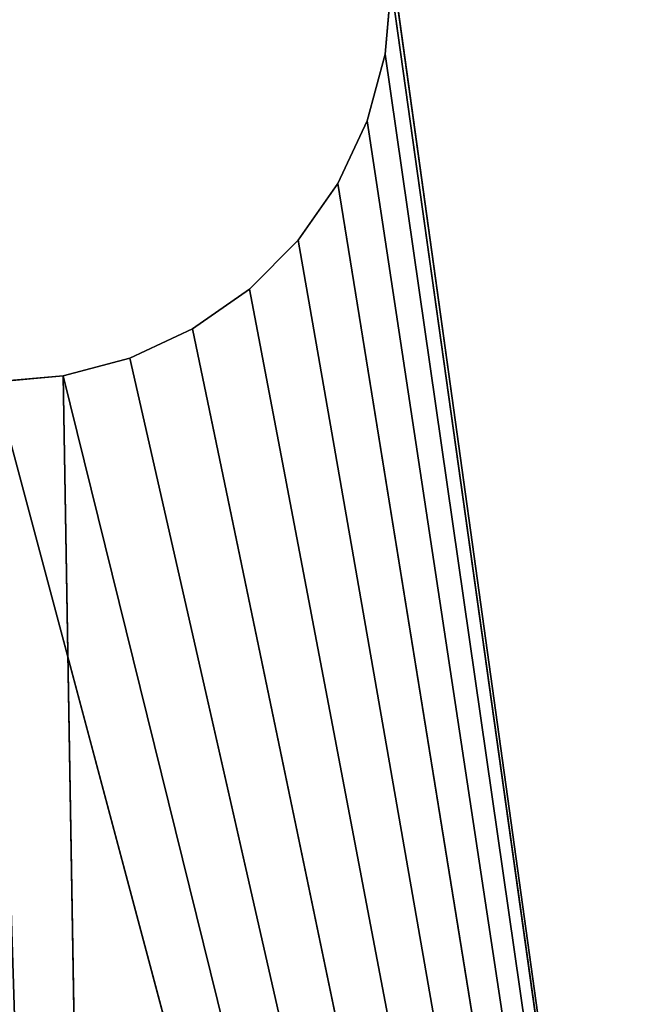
# Model space of a CAD drawing. Extents: x 2 to 332, y 2 to 332.
# Tile 22 of 256: x 9.81 to 13.76, y 36.3 to 42.5. Entities that reach past the tile are written whole.
import ezdxf

# ---------------------------------------------------------------- set-up
doc = ezdxf.new("R2010")
doc.units = 0
doc.header["$LTSCALE"] = 2.54
doc.layers.get('0').update_dxf_attribs({"color": 13, "linetype": 'CONTINUOUS'})

# ---------------------------------------------------------------- blocks, each defined once
blk = doc.blocks.new('P__KA_WN_KOWA_CAVELLA_30X3')
at = {"color": 0}
for p, q in [((15.65, 17.7207, 110.0143), (12.112, 43.1548, 110.0143)), ((15.65, 17.7207, 110.0143), (12.112, 43.1548, 110.0143)), ((12.112, 42.2866, 109.0143), (12.15, 42.7207, 109.0143)), ((12.15, 42.7207, 110.0143), (12.112, 42.2866, 110.0143)), ((12.15, 42.7207, 109.0143), (12.112, 42.2866, 110.0143)), ((12.15, 42.7207, 110.0143), (12.112, 42.2866, 110.0143)), ((12.15, 42.7207, 109.0143), (12.112, 42.2866, 110.0143)), ((12.112, 42.2866, 109.0143), (12.15, 42.7207, 109.0143)), ((12.15, 42.7207, 109.0143), (15.65, 17.7207, 109.0143)), ((12.15, 42.7207, 109.0143), (15.65, 17.7207, 109.0143)), ((12.15, 42.7207, 110.0143), (15.65, 17.7207, 110.0143)), ((12.15, 42.7207, 110.0143), (15.65, 17.7207, 110.0143)), ((11.9992, 41.8657, 109.0143), (12.112, 42.2866, 109.0143)), ((12.112, 42.2866, 110.0143), (11.9992, 41.8657, 110.0143)), ((12.112, 42.2866, 109.0143), (11.9992, 41.8657, 110.0143)), ((12.112, 42.2866, 110.0143), (11.9992, 41.8657, 110.0143)), ((12.112, 42.2866, 109.0143), (11.9992, 41.8657, 110.0143)), ((11.9992, 41.8657, 109.0143), (12.112, 42.2866, 109.0143)), ((12.112, 42.2866, 109.0143), (15.65, 17.7207, 109.0143)), ((12.112, 42.2866, 109.0143), (15.65, 17.7207, 109.0143)), ((12.112, 42.2866, 110.0143), (15.65, 17.7207, 110.0143)), ((12.112, 42.2866, 110.0143), (15.65, 17.7207, 110.0143)), ((12.112, 42.2866, 109.0143), (12.112, 42.2866, 110.0143)), ((12.112, 42.2866, 109.0143), (12.112, 42.2866, 110.0143)), ((11.8151, 41.4707, 109.0143), (11.9992, 41.8657, 109.0143)), ((11.9992, 41.8657, 110.0143), (11.8151, 41.4707, 110.0143)), ((11.9992, 41.8657, 109.0143), (11.8151, 41.4707, 110.0143)), ((11.9992, 41.8657, 110.0143), (11.8151, 41.4707, 110.0143)), ((11.9992, 41.8657, 109.0143), (11.8151, 41.4707, 110.0143)), ((11.8151, 41.4707, 109.0143), (11.9992, 41.8657, 109.0143)), ((11.9992, 41.8657, 109.0143), (15.65, 17.7207, 109.0143)), ((11.9992, 41.8657, 109.0143), (15.65, 17.7207, 109.0143)), ((11.9992, 41.8657, 110.0143), (15.65, 17.7207, 110.0143)), ((11.9992, 41.8657, 110.0143), (15.65, 17.7207, 110.0143)), ((11.9992, 41.8657, 109.0143), (11.9992, 41.8657, 110.0143)), ((11.9992, 41.8657, 109.0143), (11.9992, 41.8657, 110.0143)), ((11.5651, 41.1137, 109.0143), (11.8151, 41.4707, 109.0143)), ((11.8151, 41.4707, 110.0143), (11.5651, 41.1137, 110.0143)), ((11.8151, 41.4707, 109.0143), (11.5651, 41.1137, 110.0143)), ((11.8151, 41.4707, 110.0143), (11.5651, 41.1137, 110.0143)), ((11.8151, 41.4707, 109.0143), (11.5651, 41.1137, 110.0143)), ((11.5651, 41.1137, 109.0143), (11.8151, 41.4707, 109.0143)), ((11.8151, 41.4707, 109.0143), (15.65, 17.7207, 109.0143)), ((11.8151, 41.4707, 109.0143), (15.65, 17.7207, 109.0143)), ((15.65, 17.7207, 110.0143), (11.8151, 41.4707, 110.0143)), ((15.65, 17.7207, 110.0143), (11.8151, 41.4707, 110.0143)), ((11.8151, 41.4707, 109.0143), (11.8151, 41.4707, 110.0143)), ((11.8151, 41.4707, 109.0143), (11.8151, 41.4707, 110.0143)), ((11.257, 40.8056, 109.0143), (11.5651, 41.1137, 109.0143)), ((11.5651, 41.1137, 110.0143), (11.257, 40.8056, 110.0143)), ((11.5651, 41.1137, 109.0143), (11.257, 40.8056, 110.0143)), ((11.5651, 41.1137, 110.0143), (11.257, 40.8056, 110.0143)), ((11.5651, 41.1137, 109.0143), (11.257, 40.8056, 110.0143)), ((11.257, 40.8056, 109.0143), (11.5651, 41.1137, 109.0143)), ((11.5651, 41.1137, 109.0143), (15.65, 17.7207, 109.0143)), ((11.5651, 41.1137, 109.0143), (15.65, 17.7207, 109.0143)), ((11.5651, 41.1137, 110.0143), (15.65, 17.7207, 110.0143)), ((11.5651, 41.1137, 110.0143), (15.65, 17.7207, 110.0143)), ((11.5651, 41.1137, 109.0143), (11.5651, 41.1137, 110.0143)), ((11.5651, 41.1137, 109.0143), (11.5651, 41.1137, 110.0143)), ((10.9, 40.5556, 109.0143), (11.257, 40.8056, 109.0143)), ((11.257, 40.8056, 110.0143), (10.9, 40.5556, 110.0143)), ((11.257, 40.8056, 109.0143), (10.9, 40.5556, 110.0143)), ((11.257, 40.8056, 110.0143), (10.9, 40.5556, 110.0143)), ((11.257, 40.8056, 109.0143), (10.9, 40.5556, 110.0143)), ((10.9, 40.5556, 109.0143), (11.257, 40.8056, 109.0143)), ((11.257, 40.8056, 109.0143), (15.65, 17.7207, 109.0143)), ((11.257, 40.8056, 109.0143), (15.65, 17.7207, 109.0143)), ((11.257, 40.8056, 110.0143), (15.65, 17.7207, 110.0143)), ((11.257, 40.8056, 110.0143), (15.65, 17.7207, 110.0143)), ((11.257, 40.8056, 109.0143), (11.257, 40.8056, 110.0143)), ((11.257, 40.8056, 109.0143), (11.257, 40.8056, 110.0143)), ((10.5051, 40.3715, 109.0143), (10.9, 40.5556, 109.0143)), ((10.9, 40.5556, 110.0143), (10.5051, 40.3715, 110.0143)), ((10.9, 40.5556, 109.0143), (10.5051, 40.3715, 110.0143)), ((10.9, 40.5556, 110.0143), (10.5051, 40.3715, 110.0143)), ((10.9, 40.5556, 109.0143), (10.5051, 40.3715, 110.0143)), ((10.5051, 40.3715, 109.0143), (10.9, 40.5556, 109.0143)), ((10.9, 40.5556, 109.0143), (15.65, 17.7207, 109.0143)), ((10.9, 40.5556, 109.0143), (15.65, 17.7207, 109.0143)), ((10.9, 40.5556, 110.0143), (15.65, 17.7207, 110.0143)), ((10.9, 40.5556, 110.0143), (15.65, 17.7207, 110.0143)), ((10.9, 40.5556, 109.0143), (10.9, 40.5556, 110.0143)), ((10.9, 40.5556, 109.0143), (10.9, 40.5556, 110.0143)), ((10.0841, 40.2587, 109.0143), (10.5051, 40.3715, 109.0143)), ((10.5051, 40.3715, 110.0143), (10.0841, 40.2587, 110.0143)), ((10.5051, 40.3715, 109.0143), (10.0841, 40.2587, 110.0143)), ((10.5051, 40.3715, 110.0143), (10.0841, 40.2587, 110.0143)), ((10.5051, 40.3715, 109.0143), (10.0841, 40.2587, 110.0143)), ((10.0841, 40.2587, 109.0143), (10.5051, 40.3715, 109.0143)), ((15.65, 17.7207, 109.0143), (10.5051, 40.3715, 109.0143)), ((15.65, 17.7207, 109.0143), (10.5051, 40.3715, 109.0143)), ((10.5051, 40.3715, 110.0143), (15.65, 17.7207, 110.0143)), ((10.5051, 40.3715, 110.0143), (15.65, 17.7207, 110.0143)), ((10.5051, 40.3715, 109.0143), (10.5051, 40.3715, 110.0143)), ((10.5051, 40.3715, 109.0143), (10.5051, 40.3715, 110.0143)), ((9.65, 40.2207, 109.0143), (10.0841, 40.2587, 109.0143)), ((10.0841, 40.2587, 110.0143), (9.65, 40.2207, 110.0143)), ((10.0841, 40.2587, 109.0143), (9.65, 40.2207, 110.0143)), ((10.0841, 40.2587, 110.0143), (9.65, 40.2207, 110.0143)), ((10.0841, 40.2587, 109.0143), (9.65, 40.2207, 110.0143)), ((9.65, 40.2207, 109.0143), (10.0841, 40.2587, 109.0143)), ((9.65, 40.2207, 109.0143), (15.65, 17.7207, 109.0143)), ((9.65, 40.2207, 109.0143), (15.65, 17.7207, 109.0143)), ((10.0841, 40.2587, 109.0143), (15.65, 17.7207, 109.0143)), ((10.0841, 40.2587, 109.0143), (15.65, 17.7207, 109.0143)), ((10.0841, 40.2587, 110.0143), (15.65, 17.7207, 110.0143)), ((10.0841, 40.2587, 110.0143), (15.65, 17.7207, 110.0143)), ((10.0841, 40.2587, 110.0143), (10.5793, 10.7914, 110.0143)), ((10.0841, 40.2587, 110.0143), (10.5793, 10.7914, 110.0143)), ((10.0841, 40.2587, 109.0143), (10.0841, 40.2587, 110.0143)), ((10.0841, 40.2587, 109.0143), (10.0841, 40.2587, 110.0143))]:
    blk.add_line(p, q, dxfattribs=at)
mesh = blk.add_polyface(dxfattribs=at)
corners = [(17.15, 18.15, 113.0143), (1.65, 326.65, 113.0143), (1.65, 6.65, 113.0143)]
mesh.append_faces([[corners[k] for k in face] for face in [(0, 1, 2)]], dxfattribs={"color": 0})
mesh = blk.add_polyface(dxfattribs=at)
corners = [(17.15, 315.15, 113.0143), (1.65, 326.65, 113.0143), (17.15, 18.15, 113.0143)]
mesh.append_faces([[corners[k] for k in face] for face in [(0, 1, 2)]], dxfattribs={"color": 0})
mesh = blk.add_polyface(dxfattribs=at)
corners = [(17.15, 315.15, 110.0143), (1.65, 6.65, 110.0143), (1.65, 326.65, 110.0143)]
mesh.append_faces([[corners[k] for k in face] for face in [(0, 1, 2)]], dxfattribs={"color": 0})
mesh = blk.add_polyface(dxfattribs=at)
corners = [(15.65, 17.7207, 109.0143), (12.15, 42.7207, 109.0143), (15.65, 315.5793, 109.0143)]
mesh.append_faces([[corners[k] for k in face] for face in [(0, 1, 2)]], dxfattribs={"color": 0})
mesh = blk.add_polyface(dxfattribs=at)
corners = [(15.65, 315.5793, 110.0143), (12.15, 290.5793, 110.0143), (15.65, 17.7207, 110.0143)]
mesh.append_faces([[corners[k] for k in face] for face in [(0, 1, 2)]], dxfattribs={"color": 0})
mesh = blk.add_polyface(dxfattribs=at)
corners = [(17.15, 18.15, 110.0143), (1.65, 6.65, 110.0143), (17.15, 315.15, 110.0143)]
mesh.append_faces([[corners[k] for k in face] for face in [(0, 1, 2)]], dxfattribs={"color": 0})
mesh = blk.add_polyface(dxfattribs=at)
corners = [(15.65, 17.7207, 110.0143), (12.15, 290.5793, 110.0143), (12.15, 166.65, 110.0143)]
mesh.append_faces([[corners[k] for k in face] for face in [(0, 1, 2)]], dxfattribs={"color": 0})
mesh = blk.add_polyface(dxfattribs=at)
corners = [(15.65, 17.7207, 110.0143), (12.15, 166.65, 110.0143), (12.112, 43.1548, 110.0143)]
mesh.append_faces([[corners[k] for k in face] for face in [(0, 1, 2)]], dxfattribs={"color": 0})
mesh = blk.add_polyface(dxfattribs=at)
corners = [(15.65, 17.7207, 110.0143), (12.112, 43.1548, 110.0143), (12.15, 42.7207, 110.0143)]
mesh.append_faces([[corners[k] for k in face] for face in [(0, 1, 2)]], dxfattribs={"color": 0})
mesh = blk.add_polyface(dxfattribs=at)
corners = [(15.65, 17.7207, 109.0143), (12.112, 42.2866, 109.0143), (12.15, 42.7207, 109.0143)]
mesh.append_faces([[corners[k] for k in face] for face in [(0, 1, 2)]], dxfattribs={"color": 0})
mesh = blk.add_polyface(dxfattribs=at)
corners = [(15.65, 17.7207, 110.0143), (12.15, 42.7207, 110.0143), (12.112, 42.2866, 110.0143)]
mesh.append_faces([[corners[k] for k in face] for face in [(0, 1, 2)]], dxfattribs={"color": 0})
mesh = blk.add_polyface(dxfattribs=at)
corners = [(12.15, 42.7207, 109.0143), (12.112, 42.2866, 110.0143), (12.15, 42.7207, 110.0143)]
mesh.append_faces([[corners[k] for k in face] for face in [(0, 1, 2)]], dxfattribs={"color": 0})
mesh = blk.add_polyface(dxfattribs=at)
corners = [(12.15, 42.7207, 109.0143), (12.112, 42.2866, 109.0143), (12.112, 42.2866, 110.0143)]
mesh.append_faces([[corners[k] for k in face] for face in [(0, 1, 2)]], dxfattribs={"color": 0})
mesh = blk.add_polyface(dxfattribs=at)
corners = [(15.65, 17.7207, 109.0143), (11.9992, 41.8657, 109.0143), (12.112, 42.2866, 109.0143)]
mesh.append_faces([[corners[k] for k in face] for face in [(0, 1, 2)]], dxfattribs={"color": 0})
mesh = blk.add_polyface(dxfattribs=at)
corners = [(15.65, 17.7207, 110.0143), (12.112, 42.2866, 110.0143), (11.9992, 41.8657, 110.0143)]
mesh.append_faces([[corners[k] for k in face] for face in [(0, 1, 2)]], dxfattribs={"color": 0})
mesh = blk.add_polyface(dxfattribs=at)
corners = [(12.112, 42.2866, 109.0143), (11.9992, 41.8657, 110.0143), (12.112, 42.2866, 110.0143)]
mesh.append_faces([[corners[k] for k in face] for face in [(0, 1, 2)]], dxfattribs={"color": 0})
mesh = blk.add_polyface(dxfattribs=at)
corners = [(12.112, 42.2866, 109.0143), (11.9992, 41.8657, 109.0143), (11.9992, 41.8657, 110.0143)]
mesh.append_faces([[corners[k] for k in face] for face in [(0, 1, 2)]], dxfattribs={"color": 0})
mesh = blk.add_polyface(dxfattribs=at)
corners = [(15.65, 17.7207, 109.0143), (11.8151, 41.4707, 109.0143), (11.9992, 41.8657, 109.0143)]
mesh.append_faces([[corners[k] for k in face] for face in [(0, 1, 2)]], dxfattribs={"color": 0})
mesh = blk.add_polyface(dxfattribs=at)
corners = [(15.65, 17.7207, 110.0143), (11.9992, 41.8657, 110.0143), (11.8151, 41.4707, 110.0143)]
mesh.append_faces([[corners[k] for k in face] for face in [(0, 1, 2)]], dxfattribs={"color": 0})
mesh = blk.add_polyface(dxfattribs=at)
corners = [(11.9992, 41.8657, 109.0143), (11.8151, 41.4707, 110.0143), (11.9992, 41.8657, 110.0143)]
mesh.append_faces([[corners[k] for k in face] for face in [(0, 1, 2)]], dxfattribs={"color": 0})
mesh = blk.add_polyface(dxfattribs=at)
corners = [(11.9992, 41.8657, 109.0143), (11.8151, 41.4707, 109.0143), (11.8151, 41.4707, 110.0143)]
mesh.append_faces([[corners[k] for k in face] for face in [(0, 1, 2)]], dxfattribs={"color": 0})
mesh = blk.add_polyface(dxfattribs=at)
corners = [(15.65, 17.7207, 109.0143), (11.5651, 41.1137, 109.0143), (11.8151, 41.4707, 109.0143)]
mesh.append_faces([[corners[k] for k in face] for face in [(0, 1, 2)]], dxfattribs={"color": 0})
mesh = blk.add_polyface(dxfattribs=at)
corners = [(15.65, 17.7207, 110.0143), (11.8151, 41.4707, 110.0143), (11.5651, 41.1137, 110.0143)]
mesh.append_faces([[corners[k] for k in face] for face in [(0, 1, 2)]], dxfattribs={"color": 0})
mesh = blk.add_polyface(dxfattribs=at)
corners = [(11.8151, 41.4707, 109.0143), (11.5651, 41.1137, 110.0143), (11.8151, 41.4707, 110.0143)]
mesh.append_faces([[corners[k] for k in face] for face in [(0, 1, 2)]], dxfattribs={"color": 0})
mesh = blk.add_polyface(dxfattribs=at)
corners = [(11.8151, 41.4707, 109.0143), (11.5651, 41.1137, 109.0143), (11.5651, 41.1137, 110.0143)]
mesh.append_faces([[corners[k] for k in face] for face in [(0, 1, 2)]], dxfattribs={"color": 0})
mesh = blk.add_polyface(dxfattribs=at)
corners = [(15.65, 17.7207, 109.0143), (11.257, 40.8056, 109.0143), (11.5651, 41.1137, 109.0143)]
mesh.append_faces([[corners[k] for k in face] for face in [(0, 1, 2)]], dxfattribs={"color": 0})
mesh = blk.add_polyface(dxfattribs=at)
corners = [(15.65, 17.7207, 110.0143), (11.5651, 41.1137, 110.0143), (11.257, 40.8056, 110.0143)]
mesh.append_faces([[corners[k] for k in face] for face in [(0, 1, 2)]], dxfattribs={"color": 0})
mesh = blk.add_polyface(dxfattribs=at)
corners = [(11.5651, 41.1137, 109.0143), (11.257, 40.8056, 110.0143), (11.5651, 41.1137, 110.0143)]
mesh.append_faces([[corners[k] for k in face] for face in [(0, 1, 2)]], dxfattribs={"color": 0})
mesh = blk.add_polyface(dxfattribs=at)
corners = [(11.5651, 41.1137, 109.0143), (11.257, 40.8056, 109.0143), (11.257, 40.8056, 110.0143)]
mesh.append_faces([[corners[k] for k in face] for face in [(0, 1, 2)]], dxfattribs={"color": 0})
mesh = blk.add_polyface(dxfattribs=at)
corners = [(15.65, 17.7207, 109.0143), (10.9, 40.5556, 109.0143), (11.257, 40.8056, 109.0143)]
mesh.append_faces([[corners[k] for k in face] for face in [(0, 1, 2)]], dxfattribs={"color": 0})
mesh = blk.add_polyface(dxfattribs=at)
corners = [(15.65, 17.7207, 110.0143), (11.257, 40.8056, 110.0143), (10.9, 40.5556, 110.0143)]
mesh.append_faces([[corners[k] for k in face] for face in [(0, 1, 2)]], dxfattribs={"color": 0})
mesh = blk.add_polyface(dxfattribs=at)
corners = [(11.257, 40.8056, 110.0143), (11.257, 40.8056, 109.0143), (10.9, 40.5556, 110.0143)]
mesh.append_faces([[corners[k] for k in face] for face in [(0, 1, 2)]], dxfattribs={"color": 0})
mesh = blk.add_polyface(dxfattribs=at)
corners = [(10.9, 40.5556, 110.0143), (11.257, 40.8056, 109.0143), (10.9, 40.5556, 109.0143)]
mesh.append_faces([[corners[k] for k in face] for face in [(0, 1, 2)]], dxfattribs={"color": 0})
mesh = blk.add_polyface(dxfattribs=at)
corners = [(15.65, 17.7207, 109.0143), (10.5051, 40.3715, 109.0143), (10.9, 40.5556, 109.0143)]
mesh.append_faces([[corners[k] for k in face] for face in [(0, 1, 2)]], dxfattribs={"color": 0})
mesh = blk.add_polyface(dxfattribs=at)
corners = [(15.65, 17.7207, 110.0143), (10.9, 40.5556, 110.0143), (10.5051, 40.3715, 110.0143)]
mesh.append_faces([[corners[k] for k in face] for face in [(0, 1, 2)]], dxfattribs={"color": 0})
mesh = blk.add_polyface(dxfattribs=at)
corners = [(10.9, 40.5556, 110.0143), (10.9, 40.5556, 109.0143), (10.5051, 40.3715, 110.0143)]
mesh.append_faces([[corners[k] for k in face] for face in [(0, 1, 2)]], dxfattribs={"color": 0})
mesh = blk.add_polyface(dxfattribs=at)
corners = [(10.5051, 40.3715, 110.0143), (10.9, 40.5556, 109.0143), (10.5051, 40.3715, 109.0143)]
mesh.append_faces([[corners[k] for k in face] for face in [(0, 1, 2)]], dxfattribs={"color": 0})
mesh = blk.add_polyface(dxfattribs=at)
corners = [(15.65, 17.7207, 109.0143), (10.0841, 40.2587, 109.0143), (10.5051, 40.3715, 109.0143)]
mesh.append_faces([[corners[k] for k in face] for face in [(0, 1, 2)]], dxfattribs={"color": 0})
mesh = blk.add_polyface(dxfattribs=at)
corners = [(15.65, 17.7207, 110.0143), (10.5051, 40.3715, 110.0143), (10.0841, 40.2587, 110.0143)]
mesh.append_faces([[corners[k] for k in face] for face in [(0, 1, 2)]], dxfattribs={"color": 0})
mesh = blk.add_polyface(dxfattribs=at)
corners = [(10.5051, 40.3715, 110.0143), (10.5051, 40.3715, 109.0143), (10.0841, 40.2587, 110.0143)]
mesh.append_faces([[corners[k] for k in face] for face in [(0, 1, 2)]], dxfattribs={"color": 0})
mesh = blk.add_polyface(dxfattribs=at)
corners = [(10.0841, 40.2587, 110.0143), (10.5051, 40.3715, 109.0143), (10.0841, 40.2587, 109.0143)]
mesh.append_faces([[corners[k] for k in face] for face in [(0, 1, 2)]], dxfattribs={"color": 0})
mesh = blk.add_polyface(dxfattribs=at)
corners = [(15.65, 17.7207, 109.0143), (6.5147, 15.1171, 109.0143), (9.65, 40.2207, 109.0143)]
mesh.append_faces([[corners[k] for k in face] for face in [(0, 1, 2)]], dxfattribs={"color": 0})
mesh = blk.add_polyface(dxfattribs=at)
corners = [(10.5793, 10.7914, 110.0143), (9.65, 40.2207, 110.0143), (8.0434, 13.3273, 110.0143)]
mesh.append_faces([[corners[k] for k in face] for face in [(0, 1, 2)]], dxfattribs={"color": 0})
mesh = blk.add_polyface(dxfattribs=at)
corners = [(15.65, 17.7207, 109.0143), (9.65, 40.2207, 109.0143), (10.0841, 40.2587, 109.0143)]
mesh.append_faces([[corners[k] for k in face] for face in [(0, 1, 2)]], dxfattribs={"color": 0})
mesh = blk.add_polyface(dxfattribs=at)
corners = [(10.5793, 10.7914, 110.0143), (10.0841, 40.2587, 110.0143), (9.65, 40.2207, 110.0143)]
mesh.append_faces([[corners[k] for k in face] for face in [(0, 1, 2)]], dxfattribs={"color": 0})
mesh = blk.add_polyface(dxfattribs=at)
corners = [(10.0841, 40.2587, 110.0143), (10.0841, 40.2587, 109.0143), (9.65, 40.2207, 110.0143)]
mesh.append_faces([[corners[k] for k in face] for face in [(0, 1, 2)]], dxfattribs={"color": 0})
mesh = blk.add_polyface(dxfattribs=at)
corners = [(9.65, 40.2207, 110.0143), (10.0841, 40.2587, 109.0143), (9.65, 40.2207, 109.0143)]
mesh.append_faces([[corners[k] for k in face] for face in [(0, 1, 2)]], dxfattribs={"color": 0})
mesh = blk.add_polyface(dxfattribs=at)
corners = [(15.65, 17.7207, 110.0143), (10.0841, 40.2587, 110.0143), (10.5793, 10.7914, 110.0143)]
mesh.append_faces([[corners[k] for k in face] for face in [(0, 1, 2)]], dxfattribs={"color": 0})

msp = doc.modelspace()

# ---------------------------------------------------------------- block references
at = {"color": 0}
msp.add_blockref('P__KA_WN_KOWA_CAVELLA_30X3', (0, 0), dxfattribs=at)

doc.saveas('drawing.dxf')
